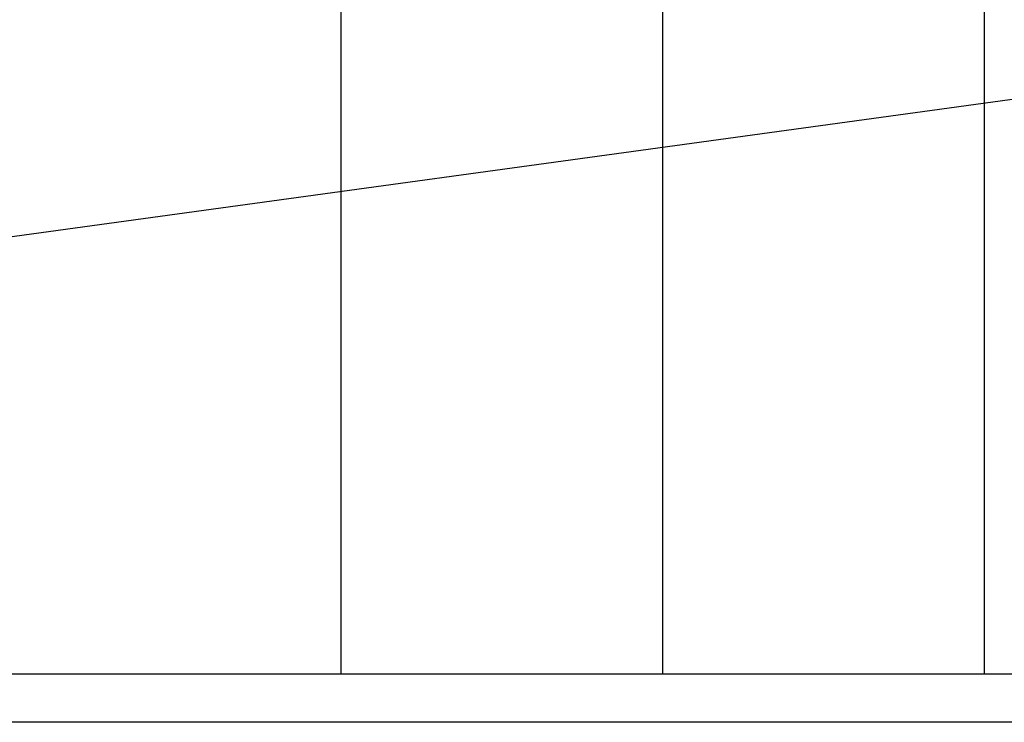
# Model space of a CAD drawing. Header units: millimetres. Extents: x 301 to 1479, y 491 to 1341.
# Tile 36 of 256: x 440 to 471, y 527 to 549. Entities that reach past the tile are written whole.
import ezdxf

# ---------------------------------------------------------------- set-up
doc = ezdxf.new("R2010")
doc.units = ezdxf.units.MM
doc.header["$LTSCALE"] = 1.5
doc.header["$MEASUREMENT"] = 0
for name, color, linetype in [('BORDER', 5, 'Continuous'), ('boundary', 3, 'Continuous'), ('ROAD', 8, 'Continuous')]:
    doc.layers.add(name, color=color, linetype=linetype)
doc.styles.add('RS25', font='romans.shx', dxfattribs={"width": 0.75, "height": 1})
doc.dimstyles.new('BAM500', dxfattribs={"dimscale": 0.5, "dimtxt": 1, "dimasz": 1, "dimexe": 1, "dimexo": 1, "dimgap": 1, "dimtad": 1, "dimdec": 3, "dimzin": 0, "dimdsep": 46, "dimtxsty": 'RS25', "dimblk1": 'DOT', "dimblk2": 'DOT', "dimsah": 1, "dimcen": 3, "dimdle": 1.25, "dimse1": 1, "dimse2": 1, "dimclrd": 6, "dimclre": 6, "dimclrt": 7, "dimaunit": 1, "dimadec": 0, "dimazin": 0, "dimtfac": 0.75, "dimtdec": 3, "dimtmove": 0, "dimatfit": 3, "dimldrblk": 'DOT', "dimfxl": 1, "dimtvp": 1.5, "dimtolj": 1, "dimtzin": 0, "dimarcsym": 0})

# ---------------------------------------------------------------- blocks, each defined once
blk = doc.blocks.new('_DOT')
at = {"color": 0, "linetype": 'ByBlock'}
blk.add_line((-0.5, 0), (-1, 0), dxfattribs=at)
at = {"color": 0, "linetype": 'ByBlock', "const_width": 0.5}
blk.add_lwpolyline([(-0.25, 0, 1), (0.25, 0, 1)], format="xyb", close=True, dxfattribs=at)
blk = doc.blocks.new('*D5')
at = {"layer": 'BORDER', "color": 6, "lineweight": -2, "transparency": 16777216}
blk.add_line((340.396, 528.745), (492.425, 549.609), dxfattribs=at)
at = {"layer": 'DEFPOINTS', "color": 0, "transparency": 16777216}
for p in [(492.908, 549.769), (492.92, 549.677), (339.888, 528.769)]:
    blk.add_point(p, dxfattribs=at)
at = {"layer": 'BORDER', "color": 6, "lineweight": -2, "transparency": 16777216, "xscale": 0.5, "yscale": 0.5, "zscale": 0.5}
for p, rotation in [((492.92, 549.677), 7.814287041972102), ((339.9, 528.677), 187.8142870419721)]:
    blk.add_blockref('_DOT', p, dxfattribs=dict(at, rotation=rotation))
at = {"layer": 'BORDER', "color": 7, "transparency": 16777216, "insert": (416.274, 540.168), "char_height": 1, "attachment_point": 5, "rotation": 7.8143, "style": 'RS25'}
blk.add_mtext('\\A1;Built ', dxfattribs=at)

msp = doc.modelspace()

# ---------------------------------------------------------------- linework, layer by layer
at = {"layer": 'boundary'}
for p, q in [((449.8876, 528.769), (449.8876, 570.769)), ((459.8876, 528.769), (459.8876, 570.769)), ((469.8876, 528.769), (469.8876, 570.769))]:
    msp.add_line(p, q, dxfattribs=at)
at = {"layer": 'ROAD'}
for p, q in [((489.9814, 528.769), (334.8552, 528.769)), ((489.9814, 527.269), (335.365, 527.269))]:
    msp.add_line(p, q, dxfattribs=at)

# ---------------------------------------------------------------- dimensions: what is measured, and where the dimension line sits
at = {"layer": 'BORDER'}
dim = msp.add_aligned_dim(p1=(339.8876, 528.769), p2=(492.9076, 549.769), distance=-0.0926, text='Built ', dimstyle='BAM500', dxfattribs=at)
dim.commit()
dim.dimension.update_dxf_attribs({"geometry": '*D5', "text_midpoint": (416.2742, 540.1679)})

doc.saveas('drawing.dxf')
